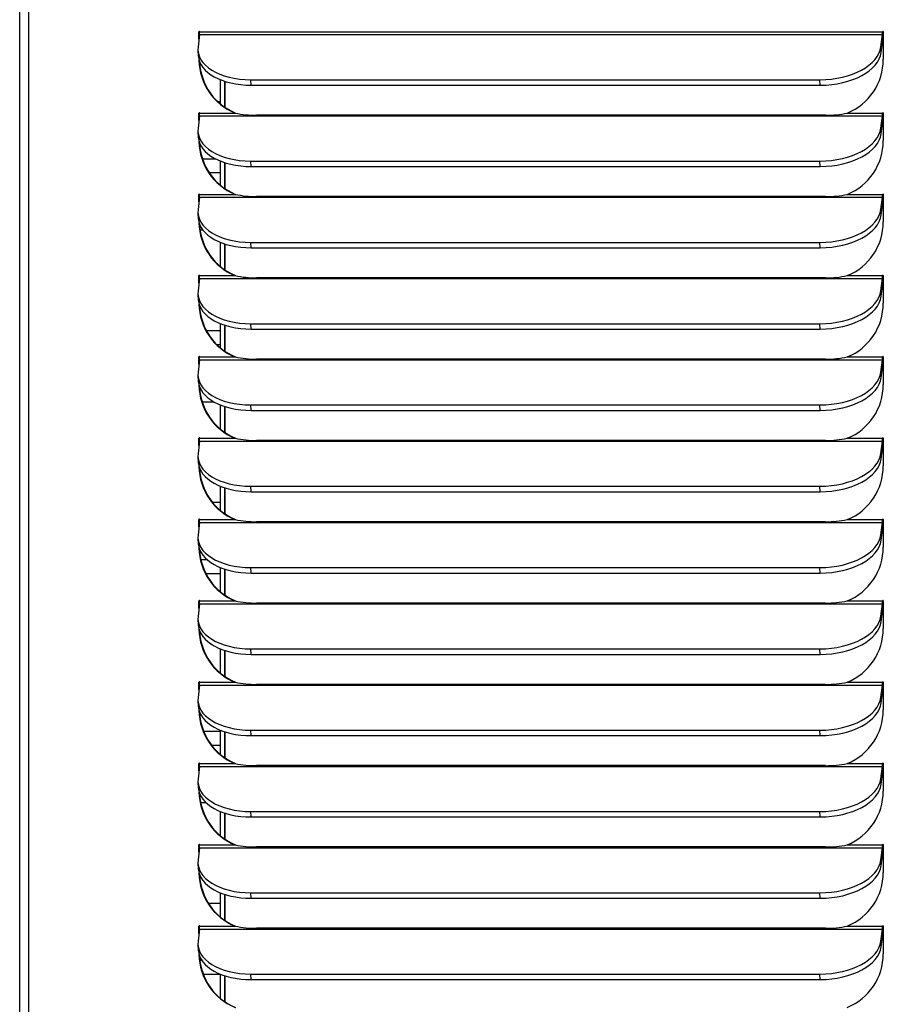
# Model space of a CAD drawing. Extents: x 776 to 936, y -8 to 92.
# Tile 11 of 18: x 832 to 839, y 54 to 63. Entities that reach past the tile are written whole.
import ezdxf

# ---------------------------------------------------------------- set-up
doc = ezdxf.new("R2010")
doc.units = 0
doc.header["$LTSCALE"] = 4
doc.header["$MEASUREMENT"] = 0
doc.layers.get('0').update_dxf_attribs({"linetype": 'CONTINUOUS'})

msp = doc.modelspace()

# ---------------------------------------------------------------- linework, layer by layer
for p, q in [((831.8237, 31.7087), (831.8237, 72.984)), ((831.9049, 31.7087), (831.9049, 72.984)), ((833.3947, 62.7816), (833.3813, 62.6745)), ((833.3949, 62.807), (833.3898, 62.807)), ((833.3898, 62.7428), (833.3898, 62.807)), ((833.3947, 62.7816), (839.3599, 62.7816)), ((833.3949, 62.7837), (833.3949, 62.807)), ((833.3958, 62.807), (839.361, 62.807)), ((839.3465, 62.6745), (839.3599, 62.7816)), ((839.3661, 62.807), (839.361, 62.807)), ((839.367, 62.807), (839.367, 62.566)), ((839.3494, 62.627), (839.3628, 62.7341)), ((833.3804, 62.644), (833.3832, 62.5965)), ((839.3494, 62.627), (839.3465, 62.6745)), ((833.5751, 62.3888), (833.5751, 62.1782)), ((833.6144, 62.3746), (833.6144, 62.1484)), ((833.6144, 62.1484), (833.6144, 62.3746)), ((833.8466, 62.3402), (833.8437, 62.3877)), ((833.8437, 62.3877), (838.8127, 62.3877)), ((833.8466, 62.3402), (838.8156, 62.3402)), ((838.8156, 62.3402), (838.8127, 62.3877)), ((833.5526, 62.1984), (833.5751, 62.1984)), ((833.3949, 62.097), (833.3898, 62.097)), ((833.3898, 62.0328), (833.3898, 62.097)), ((833.3949, 62.0737), (833.3949, 62.097)), ((833.3958, 62.097), (833.7047, 62.097)), ((833.7047, 62.097), (833.7098, 62.097)), ((838.8624, 62.0781), (833.8933, 62.0781)), ((839.0521, 62.097), (839.361, 62.097)), ((839.3661, 62.097), (839.361, 62.097)), ((839.367, 62.097), (839.367, 61.856)), ((833.3947, 62.0716), (833.3813, 61.9645)), ((833.3947, 62.0716), (839.3599, 62.0716)), ((839.3465, 61.9645), (839.3599, 62.0716)), ((839.3494, 61.917), (839.3628, 62.0241)), ((833.3804, 61.934), (833.3832, 61.8865)), ((839.3494, 61.917), (839.3465, 61.9645)), ((833.42, 61.6984), (833.5327, 61.6984)), ((833.5751, 61.6788), (833.5751, 61.4682)), ((833.6144, 61.6646), (833.6144, 61.4384)), ((833.6144, 61.4384), (833.6144, 61.6646)), ((833.8466, 61.6302), (833.8437, 61.6777)), ((833.8437, 61.6777), (838.8127, 61.6777)), ((838.8156, 61.6302), (838.8127, 61.6777)), ((833.5751, 61.5734), (833.4808, 61.5734)), ((833.8466, 61.6302), (838.8156, 61.6302)), ((833.3947, 61.3616), (833.3813, 61.2545)), ((833.3949, 61.387), (833.3898, 61.387)), ((833.3898, 61.3228), (833.3898, 61.387)), ((833.3947, 61.3616), (839.3599, 61.3616)), ((833.3949, 61.3637), (833.3949, 61.387)), ((833.3958, 61.387), (833.7047, 61.387)), ((833.7047, 61.387), (833.7098, 61.387)), ((838.8624, 61.3681), (833.8933, 61.3681)), ((839.0521, 61.387), (839.361, 61.387)), ((839.3465, 61.2545), (839.3599, 61.3616)), ((839.3494, 61.207), (839.3628, 61.3141)), ((839.3661, 61.387), (839.361, 61.387)), ((839.367, 61.387), (839.367, 61.146)), ((833.3804, 61.224), (833.3832, 61.1765)), ((839.3494, 61.207), (839.3465, 61.2545)), ((833.425, 61.0734), (833.4001, 61.0734)), ((833.5751, 60.9688), (833.5751, 60.7582)), ((833.8466, 60.9202), (833.8437, 60.9677)), ((833.8437, 60.9677), (838.8127, 60.9677)), ((838.8156, 60.9202), (838.8127, 60.9677)), ((833.6143, 60.9546), (833.6143, 60.7284)), ((833.6143, 60.7284), (833.6143, 60.9546)), ((833.8466, 60.9202), (838.8156, 60.9202)), ((833.3947, 60.6516), (833.3813, 60.5445)), ((833.3949, 60.677), (833.3898, 60.677)), ((833.3898, 60.6128), (833.3898, 60.677)), ((833.3947, 60.6516), (839.3599, 60.6516)), ((833.3949, 60.6537), (833.3949, 60.677)), ((833.3958, 60.677), (833.7047, 60.677)), ((833.7047, 60.677), (833.7098, 60.677)), ((838.8624, 60.6581), (833.8933, 60.6581)), ((839.0521, 60.677), (839.361, 60.677)), ((839.3465, 60.5445), (839.3599, 60.6516)), ((839.3661, 60.677), (839.361, 60.677)), ((839.367, 60.677), (839.367, 60.436)), ((839.3494, 60.497), (839.3465, 60.5445)), ((839.3494, 60.497), (839.3628, 60.6041)), ((833.3804, 60.514), (833.3832, 60.4665)), ((833.4539, 60.1984), (833.5751, 60.1984)), ((833.5751, 60.2588), (833.5751, 60.0482)), ((833.6143, 60.2446), (833.6143, 60.0184)), ((833.6143, 60.0184), (833.6143, 60.2446)), ((833.8466, 60.2102), (833.8437, 60.2577)), ((833.8437, 60.2577), (838.8127, 60.2577)), ((833.8466, 60.2102), (838.8156, 60.2102)), ((838.8156, 60.2102), (838.8127, 60.2577)), ((833.5751, 60.0734), (833.5474, 60.0734)), ((833.3947, 59.9416), (833.3813, 59.8345)), ((833.3949, 59.967), (833.3898, 59.967)), ((833.3898, 59.9028), (833.3898, 59.967)), ((833.3947, 59.9416), (839.3599, 59.9416)), ((833.3949, 59.9437), (833.3949, 59.967)), ((833.3958, 59.967), (833.7047, 59.967)), ((833.7047, 59.967), (833.7098, 59.967)), ((838.8624, 59.9481), (833.8933, 59.9481)), ((839.0521, 59.967), (839.361, 59.967)), ((839.3465, 59.8345), (839.3599, 59.9416)), ((839.3661, 59.967), (839.361, 59.967)), ((839.367, 59.967), (839.367, 59.726)), ((839.3494, 59.787), (839.3628, 59.8941)), ((833.3804, 59.804), (833.3832, 59.7565)), ((839.3494, 59.787), (839.3465, 59.8345)), ((833.3956, 59.6984), (833.3976, 59.6984)), ((833.5234, 59.5734), (833.4184, 59.5734)), ((833.5751, 59.5488), (833.5751, 59.3382)), ((833.6143, 59.5346), (833.6143, 59.3084)), ((833.6143, 59.3084), (833.6143, 59.5346)), ((833.8466, 59.5002), (833.8437, 59.5477)), ((833.8437, 59.5477), (838.8127, 59.5477)), ((833.8466, 59.5002), (838.8156, 59.5002)), ((838.8156, 59.5002), (838.8127, 59.5477)), ((833.3949, 59.257), (833.3898, 59.257)), ((833.3898, 59.1928), (833.3898, 59.257)), ((833.3949, 59.2337), (833.3949, 59.257)), ((833.3958, 59.257), (833.7047, 59.257)), ((833.7047, 59.257), (833.7098, 59.257)), ((839.0521, 59.257), (839.361, 59.257)), ((839.3661, 59.257), (839.361, 59.257)), ((839.367, 59.257), (839.367, 59.016)), ((833.3947, 59.2316), (833.3813, 59.1245)), ((833.3947, 59.2316), (839.3599, 59.2316)), ((838.8624, 59.2381), (833.8933, 59.2381)), ((839.3465, 59.1245), (839.3599, 59.2316)), ((839.3494, 59.077), (839.3628, 59.1841)), ((833.3804, 59.094), (833.3832, 59.0465)), ((839.3494, 59.077), (839.3465, 59.1245)), ((833.5751, 58.8388), (833.5751, 58.6282)), ((833.6143, 58.8246), (833.6143, 58.5984)), ((833.6143, 58.5984), (833.6143, 58.8246)), ((833.8466, 58.7902), (833.8437, 58.8377)), ((833.8437, 58.8377), (838.8127, 58.8377)), ((838.8156, 58.7902), (838.8127, 58.8377)), ((833.8466, 58.7902), (838.8156, 58.7902)), ((833.5066, 58.6984), (833.5751, 58.6984)), ((833.3947, 58.5216), (833.3813, 58.4145)), ((833.3949, 58.547), (833.3898, 58.547)), ((833.3898, 58.4828), (833.3898, 58.547)), ((833.3947, 58.5216), (839.3599, 58.5216)), ((833.3949, 58.5237), (833.3949, 58.547)), ((833.3958, 58.547), (833.7047, 58.547)), ((833.7047, 58.547), (833.7098, 58.547)), ((838.8624, 58.5281), (833.8933, 58.5281)), ((839.0521, 58.547), (839.361, 58.547)), ((839.3465, 58.4145), (839.3599, 58.5216)), ((839.3494, 58.367), (839.3628, 58.4741)), ((839.3661, 58.547), (839.361, 58.547)), ((839.367, 58.547), (839.367, 58.306)), ((833.3804, 58.384), (833.3832, 58.3365)), ((839.3494, 58.367), (839.3465, 58.4145)), ((833.4064, 58.1984), (833.4584, 58.1984)), ((833.5751, 58.1288), (833.5751, 57.9182)), ((833.8466, 58.0802), (833.8437, 58.1277)), ((833.8437, 58.1277), (838.8127, 58.1277)), ((838.8156, 58.0802), (838.8127, 58.1277)), ((833.5751, 58.0734), (833.4513, 58.0734)), ((833.6143, 58.1146), (833.6143, 57.8884)), ((833.6143, 57.8884), (833.6143, 58.1146)), ((833.8466, 58.0802), (838.8156, 58.0802)), ((833.3947, 57.8116), (833.3813, 57.7045)), ((833.3949, 57.837), (833.3898, 57.837)), ((833.3898, 57.7728), (833.3898, 57.837)), ((833.3947, 57.8116), (839.3599, 57.8116)), ((833.3949, 57.8137), (833.3949, 57.837)), ((833.3958, 57.837), (833.7047, 57.837)), ((833.7047, 57.837), (833.7098, 57.837)), ((838.8624, 57.8181), (833.8933, 57.8181)), ((839.0521, 57.837), (839.361, 57.837)), ((839.3465, 57.7045), (839.3599, 57.8116)), ((839.3661, 57.837), (839.361, 57.837)), ((839.367, 57.837), (839.367, 57.596)), ((839.3494, 57.657), (839.3465, 57.7045)), ((839.3494, 57.657), (839.3628, 57.7641)), ((833.3804, 57.674), (833.3832, 57.6265)), ((833.3955, 57.5734), (833.3954, 57.5734)), ((833.5751, 57.4188), (833.5751, 57.2082)), ((833.6143, 57.4046), (833.6143, 57.1784)), ((833.6143, 57.1784), (833.6143, 57.4046)), ((833.8466, 57.3702), (833.8437, 57.4177)), ((833.8437, 57.4177), (838.8127, 57.4177)), ((833.8466, 57.3702), (838.8156, 57.3702)), ((838.8156, 57.3702), (838.8127, 57.4177)), ((833.3947, 57.1016), (833.3813, 56.9945)), ((833.3949, 57.127), (833.3898, 57.127)), ((833.3898, 57.0628), (833.3898, 57.127)), ((833.3947, 57.1016), (839.3599, 57.1016)), ((833.3949, 57.1037), (833.3949, 57.127)), ((833.3958, 57.127), (833.7047, 57.127)), ((833.7047, 57.127), (833.7098, 57.127)), ((838.8624, 57.1081), (833.8933, 57.1081)), ((839.0521, 57.127), (839.361, 57.127)), ((839.3465, 56.9945), (839.3599, 57.1016)), ((839.3661, 57.127), (839.361, 57.127)), ((839.367, 57.127), (839.367, 56.886)), ((839.3494, 56.947), (839.3628, 57.0541)), ((833.3804, 56.964), (833.3832, 56.9165)), ((839.3494, 56.947), (839.3465, 56.9945)), ((833.4308, 56.6984), (833.5751, 56.6984)), ((833.5751, 56.7088), (833.5751, 56.4982)), ((833.6143, 56.6946), (833.6143, 56.4684)), ((833.6143, 56.4684), (833.6143, 56.6946)), ((833.8466, 56.6602), (833.8437, 56.7077)), ((833.8437, 56.7077), (838.8127, 56.7077)), ((833.8466, 56.6602), (838.8156, 56.6602)), ((838.8156, 56.6602), (838.8127, 56.7077)), ((833.5751, 56.5734), (833.5026, 56.5734)), ((833.3949, 56.417), (833.3898, 56.417)), ((833.3898, 56.3528), (833.3898, 56.417)), ((833.3949, 56.3937), (833.3949, 56.417)), ((833.3958, 56.417), (833.7047, 56.417)), ((833.7047, 56.417), (833.7098, 56.417)), ((839.0521, 56.417), (839.361, 56.417)), ((839.3661, 56.417), (839.361, 56.417)), ((839.367, 56.417), (839.367, 56.176)), ((833.3947, 56.3916), (833.3813, 56.2845)), ((833.3947, 56.3916), (839.3599, 56.3916)), ((838.8624, 56.3981), (833.8933, 56.3981)), ((839.3465, 56.2845), (839.3599, 56.3916)), ((839.3494, 56.237), (839.3628, 56.3441)), ((833.3804, 56.254), (833.3832, 56.2065)), ((839.3494, 56.237), (839.3465, 56.2845)), ((833.4529, 56.0734), (833.4054, 56.0734)), ((833.5751, 55.9988), (833.5751, 55.7882)), ((833.6143, 55.9846), (833.6143, 55.7584)), ((833.6143, 55.7584), (833.6143, 55.9846)), ((833.8466, 55.9502), (833.8437, 55.9977)), ((833.8437, 55.9977), (838.8127, 55.9977)), ((838.8156, 55.9502), (838.8127, 55.9977)), ((833.8466, 55.9502), (838.8156, 55.9502)), ((833.3947, 55.6816), (833.3813, 55.5745)), ((833.3949, 55.707), (833.3898, 55.707)), ((833.3898, 55.6428), (833.3898, 55.707)), ((833.3947, 55.6816), (839.3599, 55.6816)), ((833.3949, 55.6837), (833.3949, 55.707)), ((833.3958, 55.707), (833.7047, 55.707)), ((833.7047, 55.707), (833.7098, 55.707)), ((838.8624, 55.6881), (833.8933, 55.6881)), ((839.0521, 55.707), (839.361, 55.707)), ((839.3465, 55.5745), (839.3599, 55.6816)), ((839.3494, 55.527), (839.3628, 55.6341)), ((839.3661, 55.707), (839.361, 55.707)), ((839.367, 55.707), (839.367, 55.466)), ((833.3804, 55.544), (833.3832, 55.4965)), ((839.3494, 55.527), (839.3465, 55.5745)), ((833.5751, 55.2888), (833.5751, 55.0782)), ((833.8466, 55.2402), (833.8437, 55.2877)), ((833.8437, 55.2877), (838.8127, 55.2877)), ((838.8156, 55.2402), (838.8127, 55.2877)), ((833.4712, 55.1984), (833.5751, 55.1984)), ((833.6143, 55.2746), (833.6143, 55.0484)), ((833.6143, 55.0484), (833.6143, 55.2746)), ((833.8466, 55.2402), (838.8156, 55.2402)), ((833.3947, 54.9716), (833.3813, 54.8645)), ((833.3949, 54.997), (833.3898, 54.997)), ((833.3898, 54.9328), (833.3898, 54.997)), ((833.3947, 54.9716), (839.3599, 54.9716)), ((833.3949, 54.9737), (833.3949, 54.997)), ((833.3958, 54.997), (833.7047, 54.997)), ((833.7047, 54.997), (833.7098, 54.997)), ((838.8624, 54.9781), (833.8933, 54.9781)), ((839.0521, 54.997), (839.361, 54.997)), ((839.3465, 54.8645), (839.3599, 54.9716)), ((839.3661, 54.997), (839.361, 54.997)), ((839.367, 54.997), (839.367, 54.756)), ((839.3494, 54.817), (839.3465, 54.8645)), ((839.3494, 54.817), (839.3628, 54.9241)), ((833.3804, 54.834), (833.3832, 54.7865)), ((833.3982, 54.6984), (833.4141, 54.6984)), ((833.5751, 54.5734), (833.4289, 54.5734)), ((833.5751, 54.5788), (833.5751, 54.3682)), ((833.6143, 54.5646), (833.6143, 54.3384)), ((833.6143, 54.3384), (833.6143, 54.5646)), ((833.8466, 54.5302), (833.8437, 54.5777)), ((833.8437, 54.5777), (838.8127, 54.5777)), ((833.8466, 54.5302), (838.8156, 54.5302)), ((838.8156, 54.5302), (838.8127, 54.5777))]:
    msp.add_line(p, q)
for centre, radius, start, end in [((833.883, 62.9272), 0.8491, 257.87647, 270.69652), ((838.8731, 62.9331), 0.8551, 269.27765, 282.08254), ((833.883, 62.2172), 0.8491, 257.87647, 270.69652), ((838.8731, 62.2231), 0.8551, 269.27765, 282.08254), ((833.883, 61.5072), 0.8491, 257.87647, 270.69652), ((838.8731, 61.5131), 0.8551, 269.27765, 282.08254), ((833.883, 60.7972), 0.8491, 257.87647, 270.69652), ((838.8731, 60.8031), 0.8551, 269.27765, 282.08254), ((833.883, 60.0872), 0.8491, 257.87647, 270.69652), ((838.8731, 60.0931), 0.8551, 269.27765, 282.08254), ((833.883, 59.3772), 0.8491, 257.87647, 270.69652), ((838.8731, 59.3831), 0.8551, 269.27765, 282.08254), ((833.883, 58.6672), 0.8491, 257.87647, 270.69652), ((838.8731, 58.6731), 0.8551, 269.27765, 282.08254), ((833.883, 57.9572), 0.8491, 257.87647, 270.69652), ((838.8731, 57.9631), 0.8551, 269.27765, 282.08254), ((833.883, 57.2472), 0.8491, 257.87647, 270.69652), ((838.8731, 57.2531), 0.8551, 269.27765, 282.08254), ((833.883, 56.5372), 0.8491, 257.87647, 270.69652), ((838.8731, 56.5431), 0.8551, 269.27765, 282.08254), ((833.883, 55.8272), 0.8491, 257.87647, 270.69652), ((838.8731, 55.8331), 0.8551, 269.27765, 282.08254)]:
    msp.add_arc(centre, radius, start, end)
for centre, major_axis, ratio, start_param, end_param in [((833.3928, 62.807), (0, -0.003), 0.996195, 1.570796, 4.712389), ((833.3931, 62.807), (0, 0.031), 0.087156, 3.752458, 4.712389), ((833.3979, 62.807), (0, -0.003), 0.996195, 4.149513, 4.712389), ((839.3583, 62.807), (0, -0.031), 0.087156, 0.610865, 1.570796), ((839.364, 62.807), (0, -0.003), 0.996195, 1.570796, 4.712389), ((839.3583, 62.807), (0, -0.089), 0.087156, 0.610865, 1.570796), ((839.3691, 62.807), (0, -0.003), 0.996195, 4.149513, 4.712389), ((833.8794, 62.6745), (0.4991, 0.0305), 0.571394, 3.035192, 4.605988), ((833.8823, 62.627), (0.4991, 0.0305), 0.571394, 3.141593, 4.605988), ((838.8484, 62.6745), (-0.4991, -0.0305), 0.571394, 1.464396, 3.035192), ((838.8513, 62.627), (-0.4991, -0.0305), 0.571394, 1.464396, 3.035192), ((833.8939, 62.566), (0, -0.506), 0.996195, 4.725676, 5.898396), ((833.899, 62.566), (0, -0.506), 0.996195, 4.756771, 5.898396), ((838.8629, 62.566), (0, 0.506), 0.996195, 3.526382, 4.712389), ((833.3928, 62.097), (0, -0.003), 0.996195, 1.570796, 4.712389), ((833.3931, 62.097), (0, 0.031), 0.087156, 3.752458, 4.712389), ((833.3979, 62.097), (0, -0.003), 0.996195, 4.149513, 4.712389), ((839.3583, 62.097), (0, -0.031), 0.087156, 0.610865, 1.570796), ((839.364, 62.097), (0, -0.003), 0.996195, 1.570796, 4.712389), ((839.3583, 62.097), (0, -0.089), 0.087156, 0.610865, 1.570796), ((839.3691, 62.097), (0, -0.003), 0.996195, 4.149513, 4.712389), ((833.8794, 61.9645), (0.4991, 0.0305), 0.571394, 3.035192, 4.605988), ((838.8484, 61.9645), (-0.4991, -0.0305), 0.571394, 1.464396, 3.035192), ((838.8513, 61.917), (-0.4991, -0.0305), 0.571394, 1.464396, 3.035192), ((833.8823, 61.917), (0.4991, 0.0305), 0.571394, 3.141593, 4.605988), ((833.8939, 61.856), (0, -0.506), 0.996195, 4.725676, 5.898396), ((833.899, 61.856), (0, -0.506), 0.996195, 4.756771, 5.898396), ((838.8629, 61.856), (0, -0.506), 0.996195, 0.384789, 1.570796), ((833.3928, 61.387), (0, -0.003), 0.996195, 1.570796, 4.712389), ((839.364, 61.387), (0, -0.003), 0.996195, 1.570796, 4.712389), ((833.3931, 61.387), (0, 0.031), 0.087156, 3.752458, 4.712389), ((833.3979, 61.387), (0, -0.003), 0.996195, 4.149513, 4.712389), ((839.3583, 61.387), (0, -0.031), 0.087156, 0.610865, 1.570796), ((839.3583, 61.387), (0, -0.089), 0.087156, 0.610865, 1.570796), ((839.3691, 61.387), (0, -0.003), 0.996195, 4.149513, 4.712389), ((833.8794, 61.2545), (0.4991, 0.0305), 0.571394, 3.035192, 4.605988), ((838.8484, 61.2545), (-0.4991, -0.0305), 0.571394, 1.464396, 3.035192), ((833.8823, 61.207), (0.4991, 0.0305), 0.571394, 3.141593, 4.605988), ((833.8939, 61.146), (0, -0.506), 0.996195, 4.725676, 5.898396), ((838.8513, 61.207), (-0.4991, -0.0305), 0.571394, 1.464396, 3.035192), ((838.8629, 61.146), (0, -0.506), 0.996195, 0.384789, 1.570796), ((833.899, 61.146), (0, -0.506), 0.996195, 4.756771, 5.898396), ((833.3928, 60.677), (0, -0.003), 0.996195, 1.570796, 4.712389), ((833.3931, 60.677), (0, 0.031), 0.087156, 3.752458, 4.712389), ((833.3979, 60.677), (0, -0.003), 0.996195, 4.149513, 4.712389), ((839.3583, 60.677), (0, -0.031), 0.087156, 0.610865, 1.570796), ((839.364, 60.677), (0, -0.003), 0.996195, 1.570796, 4.712389), ((839.3583, 60.677), (0, -0.089), 0.087156, 0.610865, 1.570796), ((839.3691, 60.677), (0, -0.003), 0.996195, 4.149513, 4.712389), ((833.8794, 60.5445), (0.4991, 0.0305), 0.571394, 3.035192, 4.605988), ((838.8484, 60.5445), (-0.4991, -0.0305), 0.571394, 1.464396, 3.035192), ((833.8823, 60.497), (0.4991, 0.0305), 0.571394, 3.141593, 4.605988), ((838.8513, 60.497), (-0.4991, -0.0305), 0.571394, 1.464396, 3.035192), ((833.8939, 60.436), (0, -0.506), 0.996195, 4.725676, 5.898396), ((833.899, 60.436), (0, -0.506), 0.996195, 4.756771, 5.898396), ((838.8629, 60.436), (0, 0.506), 0.996195, 3.526382, 4.712389), ((833.3928, 59.967), (0, -0.003), 0.996195, 1.570796, 4.712389), ((833.3931, 59.967), (0, 0.031), 0.087156, 3.752458, 4.712389), ((833.3979, 59.967), (0, -0.003), 0.996195, 4.149513, 4.712389), ((839.3583, 59.967), (0, -0.031), 0.087156, 0.610865, 1.570796), ((839.364, 59.967), (0, -0.003), 0.996195, 1.570796, 4.712389), ((839.3583, 59.967), (0, -0.089), 0.087156, 0.610865, 1.570796), ((839.3691, 59.967), (0, -0.003), 0.996195, 4.149513, 4.712389), ((833.8794, 59.8345), (0.4991, 0.0305), 0.571394, 3.035192, 4.605988), ((833.8823, 59.787), (0.4991, 0.0305), 0.571394, 3.141593, 4.605988), ((838.8484, 59.8345), (-0.4991, -0.0305), 0.571394, 1.464396, 3.035192), ((838.8513, 59.787), (-0.4991, -0.0305), 0.571394, 1.464396, 3.035192), ((833.8939, 59.726), (0, -0.506), 0.996195, 4.725676, 5.898396), ((833.899, 59.726), (0, -0.506), 0.996195, 4.756771, 5.898396), ((838.8629, 59.726), (0, -0.506), 0.996195, 0.384789, 1.570796), ((833.3928, 59.257), (0, -0.003), 0.996195, 1.570796, 4.712389), ((833.3931, 59.257), (0, 0.031), 0.087156, 3.752458, 4.712389), ((833.3979, 59.257), (0, -0.003), 0.996195, 4.149513, 4.712389), ((839.3583, 59.257), (0, -0.031), 0.087156, 0.610865, 1.570796), ((839.364, 59.257), (0, -0.003), 0.996195, 1.570796, 4.712389), ((839.3583, 59.257), (0, -0.089), 0.087156, 0.610865, 1.570796), ((839.3691, 59.257), (0, -0.003), 0.996195, 4.149513, 4.712389), ((833.8794, 59.1245), (0.4991, 0.0305), 0.571394, 3.035192, 4.605988), ((838.8484, 59.1245), (-0.4991, -0.0305), 0.571394, 1.464396, 3.035192), ((838.8513, 59.077), (-0.4991, -0.0305), 0.571394, 1.464396, 3.035192), ((833.8823, 59.077), (0.4991, 0.0305), 0.571394, 3.141593, 4.605988), ((833.8939, 59.016), (0, -0.506), 0.996195, 4.725676, 5.898396), ((833.899, 59.016), (0, -0.506), 0.996195, 4.756771, 5.898396), ((838.8629, 59.016), (0, -0.506), 0.996195, 0.384789, 1.570796), ((833.3928, 58.547), (0, -0.003), 0.996195, 1.570796, 4.712389), ((833.3931, 58.547), (0, 0.031), 0.087156, 3.752458, 4.712389), ((833.3979, 58.547), (0, -0.003), 0.996195, 4.149513, 4.712389), ((839.3583, 58.547), (0, -0.031), 0.087156, 0.610865, 1.570796), ((839.364, 58.547), (0, -0.003), 0.996195, 1.570796, 4.712389), ((839.3583, 58.547), (0, -0.089), 0.087156, 0.610865, 1.570796), ((839.3691, 58.547), (0, -0.003), 0.996195, 4.149513, 4.712389), ((833.8794, 58.4145), (0.4991, 0.0305), 0.571394, 3.035192, 4.605988), ((838.8484, 58.4145), (-0.4991, -0.0305), 0.571394, 1.464396, 3.035192), ((833.8823, 58.367), (0.4991, 0.0305), 0.571394, 3.141593, 4.605988), ((833.8939, 58.306), (0, -0.506), 0.996195, 4.725676, 5.898396), ((838.8513, 58.367), (-0.4991, -0.0305), 0.571394, 1.464396, 3.035192), ((838.8629, 58.306), (0, 0.506), 0.996195, 3.526382, 4.712389), ((833.899, 58.306), (0, -0.506), 0.996195, 4.756771, 5.898396), ((833.3928, 57.837), (0, -0.003), 0.996195, 1.570796, 4.712389), ((833.3931, 57.837), (0, -0.031), 0.087156, 0.610865, 1.570796), ((833.3979, 57.837), (0, -0.003), 0.996195, 4.149513, 4.712389), ((839.3583, 57.837), (0, -0.031), 0.087156, 0.610865, 1.570796), ((839.364, 57.837), (0, -0.003), 0.996195, 1.570796, 4.712389), ((839.3583, 57.837), (0, -0.089), 0.087156, 0.610865, 1.570796), ((839.3691, 57.837), (0, -0.003), 0.996195, 4.149513, 4.712389), ((833.8794, 57.7045), (0.4991, 0.0305), 0.571394, 3.035192, 4.605988), ((838.8484, 57.7045), (-0.4991, -0.0305), 0.571394, 1.464396, 3.035192), ((833.8823, 57.657), (0.4991, 0.0305), 0.571394, 3.141593, 4.605988), ((838.8513, 57.657), (-0.4991, -0.0305), 0.571394, 1.464396, 3.035192), ((833.8939, 57.596), (0, -0.506), 0.996195, 4.725676, 5.898396), ((833.899, 57.596), (0, -0.506), 0.996195, 4.756771, 5.898396), ((838.8629, 57.596), (0, -0.506), 0.996195, 0.384789, 1.570796), ((833.3928, 57.127), (0, -0.003), 0.996195, 1.570796, 4.712389), ((833.3931, 57.127), (0, -0.031), 0.087156, 0.610865, 1.570796), ((833.3979, 57.127), (0, -0.003), 0.996195, 4.149513, 4.712389), ((839.3583, 57.127), (0, -0.031), 0.087156, 0.610865, 1.570796), ((839.364, 57.127), (0, -0.003), 0.996195, 1.570796, 4.712389), ((839.3583, 57.127), (0, -0.089), 0.087156, 0.610865, 1.570796), ((839.3691, 57.127), (0, -0.003), 0.996195, 4.149513, 4.712389), ((833.8794, 56.9945), (0.4991, 0.0305), 0.571394, 3.035192, 4.605988), ((838.8484, 56.9945), (-0.4991, -0.0305), 0.571394, 1.464396, 3.035192), ((838.8513, 56.947), (-0.4991, -0.0305), 0.571394, 1.464396, 3.035192), ((833.8823, 56.947), (0.4991, 0.0305), 0.571394, 3.141593, 4.605988), ((833.8939, 56.886), (0, -0.506), 0.996195, 4.725676, 5.898396), ((833.899, 56.886), (0, -0.506), 0.996195, 4.756771, 5.898396), ((838.8629, 56.886), (0, 0.506), 0.996195, 3.526382, 4.712389), ((833.3928, 56.417), (0, -0.003), 0.996195, 1.570796, 4.712389), ((833.3931, 56.417), (0, 0.031), 0.087156, 3.752458, 4.712389), ((833.3979, 56.417), (0, -0.003), 0.996195, 4.149513, 4.712389), ((839.3583, 56.417), (0, -0.031), 0.087156, 0.610865, 1.570796), ((839.364, 56.417), (0, -0.003), 0.996195, 1.570796, 4.712389), ((839.3583, 56.417), (0, -0.089), 0.087156, 0.610865, 1.570796), ((839.3691, 56.417), (0, -0.003), 0.996195, 4.149513, 4.712389), ((833.8794, 56.2845), (0.4991, 0.0305), 0.571394, 3.035192, 4.605988), ((838.8484, 56.2845), (-0.4991, -0.0305), 0.571394, 1.464396, 3.035192), ((838.8513, 56.237), (-0.4991, -0.0305), 0.571394, 1.464396, 3.035192), ((833.8823, 56.237), (0.4991, 0.0305), 0.571394, 3.141593, 4.605988), ((833.8939, 56.176), (0, -0.506), 0.996195, 4.725676, 5.898396), ((833.899, 56.176), (0, -0.506), 0.996195, 4.756771, 5.898396), ((838.8629, 56.176), (0, -0.506), 0.996195, 0.384789, 1.570796), ((833.3928, 55.707), (0, -0.003), 0.996195, 1.570796, 4.712389), ((833.3931, 55.707), (0, -0.031), 0.087156, 0.610865, 1.570796), ((833.3979, 55.707), (0, -0.003), 0.996195, 4.149513, 4.712389), ((839.3583, 55.707), (0, -0.031), 0.087156, 0.610865, 1.570796), ((839.364, 55.707), (0, -0.003), 0.996195, 1.570796, 4.712389), ((839.3583, 55.707), (0, -0.089), 0.087156, 0.610865, 1.570796), ((839.3691, 55.707), (0, -0.003), 0.996195, 4.149513, 4.712389), ((833.8794, 55.5745), (0.4991, 0.0305), 0.571394, 3.035192, 4.605988), ((838.8484, 55.5745), (-0.4991, -0.0305), 0.571394, 1.464396, 3.035192), ((833.8823, 55.527), (0.4991, 0.0305), 0.571394, 3.141593, 4.605988), ((833.8939, 55.466), (0, -0.506), 0.996195, 4.725676, 5.898396), ((838.8513, 55.527), (-0.4991, -0.0305), 0.571394, 1.464396, 3.035192), ((838.8629, 55.466), (0, 0.506), 0.996195, 3.526382, 4.712389), ((833.899, 55.466), (0, -0.506), 0.996195, 4.756771, 5.898396), ((833.3928, 54.997), (0, -0.003), 0.996195, 1.570796, 4.712389), ((833.3931, 54.997), (0, -0.031), 0.087156, 0.610865, 1.570796), ((833.3979, 54.997), (0, -0.003), 0.996195, 4.149513, 4.712389), ((839.3583, 54.997), (0, -0.031), 0.087156, 0.610865, 1.570796), ((839.364, 54.997), (0, -0.003), 0.996195, 1.570796, 4.712389), ((839.3583, 54.997), (0, -0.089), 0.087156, 0.610865, 1.570796), ((839.3691, 54.997), (0, -0.003), 0.996195, 4.149513, 4.712389), ((833.8794, 54.8645), (0.4991, 0.0305), 0.571394, 3.035192, 4.605988), ((838.8484, 54.8645), (-0.4991, -0.0305), 0.571394, 1.464396, 3.035192), ((833.8823, 54.817), (0.4991, 0.0305), 0.571394, 3.141593, 4.605988), ((838.8513, 54.817), (-0.4991, -0.0305), 0.571394, 1.464396, 3.035192), ((833.8939, 54.756), (0, -0.506), 0.996195, 4.725676, 5.898396), ((833.899, 54.756), (0, -0.506), 0.996195, 4.756771, 5.898396), ((838.8629, 54.756), (0, -0.506), 0.996195, 0.384789, 1.570796)]:
    msp.add_ellipse(centre, major_axis=major_axis, ratio=ratio, start_param=start_param, end_param=end_param)

doc.saveas('drawing.dxf')
